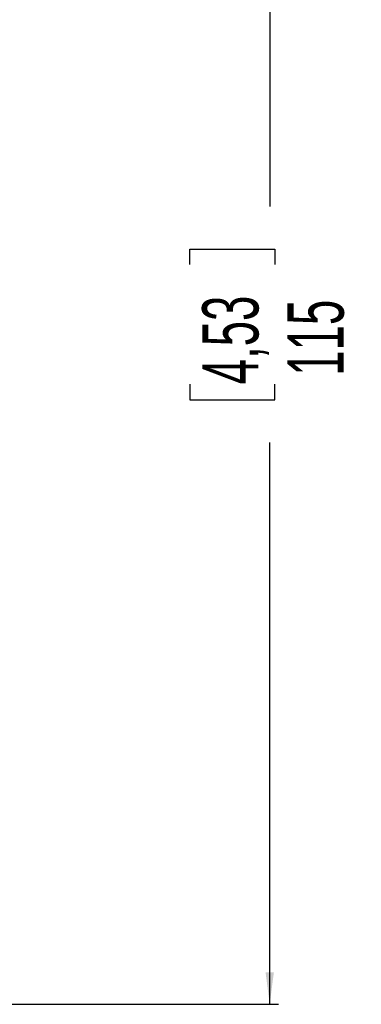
# Model space of a CAD drawing. Header units: millimetres. Extents: x 0 to 594, y 0 to 420.
# Tile 5 of 11: x 299 to 328, y 250 to 333. Entities that reach past the tile are written whole.
import ezdxf

# ---------------------------------------------------------------- set-up
doc = ezdxf.new("R2010")
doc.units = ezdxf.units.MM
doc.layers.add('FORMATO', color=7, linetype='Continuous')
doc.styles.add('SLDTEXTSTYLE1', font='TXT', dxfattribs={"width": 0.605})
doc.dimstyles.new('SLDDIMSTYLE0', dxfattribs={"dimtxt": 4.622974, "dimasz": 2.7, "dimexe": 0, "dimexo": 0.0625, "dimgap": 1.155743, "dimtad": 0, "dimrnd": 1e-09, "dimzin": 12, "dimdsep": 46, "dimtxsty": 'SLDTEXTSTYLE1', "dimsah": 1, "dimcen": 0.09, "dimadec": 0, "dimazin": 3, "dimtfac": 1, "dimtdec": 3, "dimtofl": 0, "dimtmove": 0, "dimatfit": 3, "dimfxl": 0, "dimfrac": 2, "dimtolj": 1, "dimtzin": 12, "dimarcsym": 0})

# ---------------------------------------------------------------- blocks, each defined once
blk = doc.blocks.new('_D')
at = {"layer": 'FORMATO'}
for p, q in [((295.963, 365.219), (320.713, 365.219)), ((319.963, 365.219), (319.963, 317.702)), ((313.189, 312.782), (313.189, 314.085)), ((313.189, 314.085), (320.386, 314.085)), ((320.386, 314.085), (320.386, 312.782)), ((313.189, 302.657), (313.189, 301.354)), ((320.386, 301.354), (320.386, 302.657)), ((313.189, 301.354), (320.386, 301.354)), ((319.963, 250.219), (319.963, 297.736)), ((295.963, 250.219), (320.713, 250.219))]:
    blk.add_line(p, q, dxfattribs=at)
for points in [[(319.963, 365.219), (319.613, 362.519), (320.313, 362.519)], [(319.963, 250.219), (320.313, 252.919), (319.613, 252.919)]]:
    blk.add_solid(points, dxfattribs=at)
at = {"layer": 'FORMATO', "char_height": 4.7625, "attachment_point": 1, "rotation": 90, "style": 'SLDTEXTSTYLE1'}
for s, insert in [('4,53', (314.247, 302.657)), ('115', (321.466, 303.38))]:
    blk.add_mtext(s, dxfattribs=dict(at, insert=insert))

msp = doc.modelspace()

# ---------------------------------------------------------------- dimensions: what is measured, and where the dimension line sits
at = {"layer": 'FORMATO'}
dim = msp.add_linear_dim(base=(319.963, 250.219), p1=(294.963, 365.219), p2=(294.963, 250.219), angle=90, dimstyle='SLDDIMSTYLE0', dxfattribs=at)
dim.commit()
dim.dimension.update_dxf_attribs({"geometry": '_D', "text_midpoint": (319.963, 307.719), "dimtype": 160})

doc.saveas('drawing.dxf')
